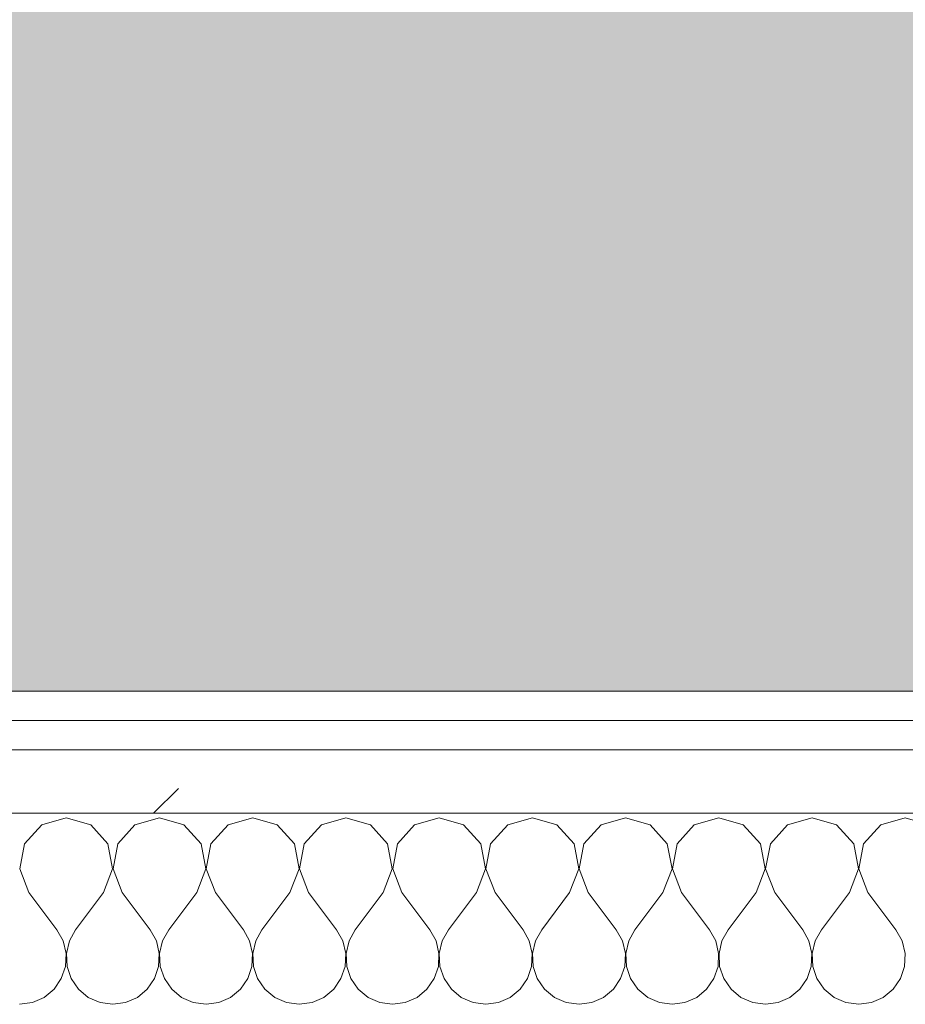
# Model space of a CAD drawing. Header units: millimetres. Extents: x -40968 to 13979, y -19284 to 4746.
# Tile 38 of 106: x -22324 to -22143, y -1193 to -992. Entities that reach past the tile are written whole.
import ezdxf

# ---------------------------------------------------------------- set-up
doc = ezdxf.new("R2010")
doc.units = ezdxf.units.MM
doc.header["$MEASUREMENT"] = 0
doc.linetypes.add('Wipeout_Contour', pattern=[1000, 0, -1000])
doc.layers.add('07_CR_Cel Ras pladur', color=7, linetype='Continuous')
doc.layers.add('Nuevo_08_E_Envans secs', color=7, linetype='Continuous')
for name, color, linetype, lineweight, true_color in [('07_CR_Cel Ras pladur_Pluma_Nº__102', 7, 'Continuous', 5, 0xcccccc), ('Nuevo_08_E_Envans secs_Pluma_Nº__102', 7, 'Continuous', 5, 0xcccccc), ('Nuevo_08_E_Envans secs_Pluma_Nº__171', 171, 'Continuous', 13, 0xaaaaff), ('Nuevo_08_E_Envans secs_Pluma_Nº__177', 7, 'Continuous', 15, 0xf7e046)]:
    doc.layers.add(name, color=color, linetype=linetype, lineweight=lineweight, true_color=true_color)
doc.layers.add('Nuevo_08_E_Envans secs_Pluma_Nº__1', color=7, linetype='Continuous', lineweight=5)
pattern_1 = [(45, (0, 0), (-183.8478, 183.8478), [195, -65]), (45, (7e-14, 183.85), (-183.8478, 183.8478), [195, -65])]

# ---------------------------------------------------------------- blocks, each defined once
blk = doc.blocks.new('Forjado_10_2', base_point=(-22963.42, -1128.98))
at = {"layer": '07_CR_Cel Ras pladur_Pluma_Nº__102', "linetype": 'Continuous', "lineweight": 0, "true_color": 0x333333}
h = blk.add_hatch(color=250, dxfattribs=at)
h.paths.add_polyline_path([(-22963.42, -1128.98), (-12886.81, -1128.98), (-12886.81, -996.81), (-12428.84, -996.81), (-12428.84, 1963.55), (-22963.42, 1963.55)])
h.paths.add_polyline_path([(-22498.42, 1617.29), (-12898.42, 1617.29), (-12898.42, -782.71), (-22498.42, -782.71)], flags=0)
at = {"layer": '07_CR_Cel Ras pladur_Pluma_Nº__102', "color": 254, "linetype": 'Continuous', "lineweight": 5, "true_color": 0xcccccc, "flags": 128}
blk.add_lwpolyline([(-22963.42, -1128.98), (-12886.81, -1128.98), (-12886.81, -996.81), (-12428.84, -996.81), (-12428.84, 1963.55), (-22963.42, 1963.55)], close=True, dxfattribs=at)
blk = doc.blocks.new('*X501')
at = {"layer": 'Nuevo_08_E_Envans secs_Pluma_Nº__102', "color": 254, "linetype": 'Continuous', "lineweight": 5, "true_color": 0xcccccc}
for p, q in [((-22314.29, -1154.93), (-22319.29, -1156.35)), ((-22309.28, -1156.35), (-22314.29, -1154.93)), ((-22295.24, -1154.93), (-22300.25, -1156.35)), ((-22290.23, -1156.35), (-22295.24, -1154.93)), ((-22276.19, -1154.93), (-22281.2, -1156.35)), ((-22271.18, -1156.35), (-22276.19, -1154.93)), ((-22257.14, -1154.93), (-22262.15, -1156.35)), ((-22252.14, -1156.35), (-22257.14, -1154.93)), ((-22238.1, -1154.93), (-22243.1, -1156.35)), ((-22233.09, -1156.35), (-22238.1, -1154.93)), ((-22219.05, -1154.93), (-22224.05, -1156.35)), ((-22214.04, -1156.35), (-22219.05, -1154.93)), ((-22200, -1154.93), (-22205.01, -1156.35)), ((-22194.99, -1156.35), (-22200, -1154.93)), ((-22180.95, -1154.93), (-22185.96, -1156.35)), ((-22175.95, -1156.35), (-22180.95, -1154.93)), ((-22161.9, -1154.93), (-22166.91, -1156.35)), ((-22156.9, -1156.35), (-22161.9, -1154.93)), ((-22142.86, -1154.93), (-22147.86, -1156.35)), ((-22319.29, -1156.35), (-22322.8, -1160.19)), ((-22305.77, -1160.19), (-22309.28, -1156.35)), ((-22300.25, -1156.35), (-22303.76, -1160.19)), ((-22286.72, -1160.19), (-22290.23, -1156.35)), ((-22281.2, -1156.35), (-22284.71, -1160.19)), ((-22267.67, -1160.19), (-22271.18, -1156.35)), ((-22262.15, -1156.35), (-22265.66, -1160.19)), ((-22248.62, -1160.19), (-22252.14, -1156.35)), ((-22243.1, -1156.35), (-22246.61, -1160.19)), ((-22229.58, -1160.19), (-22233.09, -1156.35)), ((-22224.05, -1156.35), (-22227.57, -1160.19)), ((-22210.53, -1160.19), (-22214.04, -1156.35)), ((-22205.01, -1156.35), (-22208.52, -1160.19)), ((-22191.48, -1160.19), (-22194.99, -1156.35)), ((-22185.96, -1156.35), (-22189.47, -1160.19)), ((-22172.43, -1160.19), (-22175.95, -1156.35)), ((-22166.91, -1156.35), (-22170.42, -1160.19)), ((-22153.39, -1160.19), (-22156.9, -1156.35)), ((-22147.86, -1156.35), (-22151.38, -1160.19)), ((-22322.8, -1160.19), (-22323.77, -1165.31)), ((-22304.8, -1165.31), (-22305.77, -1160.19)), ((-22303.76, -1160.19), (-22304.72, -1165.31)), ((-22285.75, -1165.31), (-22286.72, -1160.19)), ((-22284.71, -1160.19), (-22285.68, -1165.31)), ((-22266.71, -1165.31), (-22267.67, -1160.19)), ((-22265.66, -1160.19), (-22266.63, -1165.31)), ((-22247.66, -1165.31), (-22248.62, -1160.19)), ((-22246.61, -1160.19), (-22247.58, -1165.31)), ((-22228.61, -1165.31), (-22229.58, -1160.19)), ((-22227.57, -1160.19), (-22228.53, -1165.31)), ((-22209.56, -1165.31), (-22210.53, -1160.19)), ((-22208.52, -1160.19), (-22209.49, -1165.31)), ((-22190.51, -1165.31), (-22191.48, -1160.19)), ((-22189.47, -1160.19), (-22190.44, -1165.31)), ((-22171.47, -1165.31), (-22172.43, -1160.19)), ((-22170.42, -1160.19), (-22171.39, -1165.31)), ((-22152.42, -1165.31), (-22153.39, -1160.19)), ((-22151.38, -1160.19), (-22152.34, -1165.31)), ((-22323.77, -1165.31), (-22321.9, -1170.17)), ((-22306.67, -1170.17), (-22304.8, -1165.31)), ((-22304.72, -1165.31), (-22302.86, -1170.17)), ((-22287.62, -1170.17), (-22285.75, -1165.31)), ((-22285.68, -1165.31), (-22283.81, -1170.17)), ((-22268.57, -1170.17), (-22266.71, -1165.31)), ((-22266.63, -1165.31), (-22264.76, -1170.17)), ((-22249.52, -1170.17), (-22247.66, -1165.31)), ((-22247.58, -1165.31), (-22245.71, -1170.17)), ((-22230.48, -1170.17), (-22228.61, -1165.31)), ((-22228.53, -1165.31), (-22226.67, -1170.17)), ((-22211.43, -1170.17), (-22209.56, -1165.31)), ((-22209.49, -1165.31), (-22207.62, -1170.17)), ((-22192.38, -1170.17), (-22190.51, -1165.31)), ((-22190.44, -1165.31), (-22188.57, -1170.17)), ((-22173.33, -1170.17), (-22171.47, -1165.31)), ((-22171.39, -1165.31), (-22169.52, -1170.17)), ((-22154.29, -1170.17), (-22152.42, -1165.31)), ((-22152.34, -1165.31), (-22150.48, -1170.17)), ((-22321.9, -1170.17), (-22316.19, -1177.79)), ((-22306.67, -1170.17), (-22312.38, -1177.79)), ((-22302.86, -1170.17), (-22297.14, -1177.79)), ((-22287.62, -1170.17), (-22293.33, -1177.79)), ((-22283.81, -1170.17), (-22278.1, -1177.79)), ((-22268.57, -1170.17), (-22274.29, -1177.79)), ((-22264.76, -1170.17), (-22259.05, -1177.79)), ((-22249.52, -1170.17), (-22255.24, -1177.79)), ((-22245.71, -1170.17), (-22240, -1177.79)), ((-22230.48, -1170.17), (-22236.19, -1177.79)), ((-22226.67, -1170.17), (-22220.95, -1177.79)), ((-22211.43, -1170.17), (-22217.14, -1177.79)), ((-22207.62, -1170.17), (-22201.9, -1177.79)), ((-22192.38, -1170.17), (-22198.1, -1177.79)), ((-22188.57, -1170.17), (-22182.86, -1177.79)), ((-22173.33, -1170.17), (-22179.05, -1177.79)), ((-22169.52, -1170.17), (-22163.81, -1177.79)), ((-22154.29, -1170.17), (-22160, -1177.79)), ((-22150.48, -1170.17), (-22144.76, -1177.79)), ((-22314.92, -1180.08), (-22316.19, -1177.79)), ((-22312.38, -1177.79), (-22313.65, -1180.08)), ((-22295.87, -1180.08), (-22297.14, -1177.79)), ((-22293.33, -1177.79), (-22294.6, -1180.08)), ((-22276.82, -1180.08), (-22278.1, -1177.79)), ((-22274.29, -1177.79), (-22275.56, -1180.08)), ((-22257.78, -1180.08), (-22259.05, -1177.79)), ((-22255.24, -1177.79), (-22256.51, -1180.08)), ((-22238.73, -1180.08), (-22240, -1177.79)), ((-22236.19, -1177.79), (-22237.46, -1180.08)), ((-22219.68, -1180.08), (-22220.95, -1177.79)), ((-22217.14, -1177.79), (-22218.41, -1180.08)), ((-22200.63, -1180.08), (-22201.9, -1177.79)), ((-22198.1, -1177.79), (-22199.37, -1180.08)), ((-22181.59, -1180.08), (-22182.86, -1177.79)), ((-22179.05, -1177.79), (-22180.32, -1180.08)), ((-22162.54, -1180.08), (-22163.81, -1177.79)), ((-22160, -1177.79), (-22161.27, -1180.08)), ((-22143.49, -1180.08), (-22144.76, -1177.79)), ((-22314.32, -1182.64), (-22314.92, -1180.08)), ((-22313.65, -1180.08), (-22314.25, -1182.64)), ((-22295.28, -1182.64), (-22295.87, -1180.08)), ((-22294.6, -1180.08), (-22295.2, -1182.64)), ((-22276.23, -1182.64), (-22276.82, -1180.08)), ((-22275.56, -1180.08), (-22276.15, -1182.64)), ((-22257.18, -1182.64), (-22257.78, -1180.08)), ((-22256.51, -1180.08), (-22257.1, -1182.64)), ((-22238.13, -1182.64), (-22238.73, -1180.08)), ((-22237.46, -1180.08), (-22238.06, -1182.64)), ((-22219.09, -1182.64), (-22219.68, -1180.08)), ((-22218.41, -1180.08), (-22219.01, -1182.64)), ((-22200.04, -1182.64), (-22200.63, -1180.08)), ((-22199.37, -1180.08), (-22199.96, -1182.64)), ((-22180.99, -1182.64), (-22181.59, -1180.08)), ((-22180.32, -1180.08), (-22180.91, -1182.64)), ((-22161.94, -1182.64), (-22162.54, -1180.08)), ((-22161.27, -1180.08), (-22161.87, -1182.64)), ((-22142.9, -1182.64), (-22143.49, -1180.08)), ((-22314.45, -1185.27), (-22314.32, -1182.64)), ((-22314.25, -1182.64), (-22314.12, -1185.27)), ((-22295.4, -1185.27), (-22295.28, -1182.64)), ((-22295.2, -1182.64), (-22295.07, -1185.27)), ((-22276.36, -1185.27), (-22276.23, -1182.64)), ((-22276.15, -1182.64), (-22276.02, -1185.27)), ((-22257.31, -1185.27), (-22257.18, -1182.64)), ((-22257.1, -1182.64), (-22256.98, -1185.27)), ((-22238.26, -1185.27), (-22238.13, -1182.64)), ((-22238.06, -1182.64), (-22237.93, -1185.27)), ((-22219.21, -1185.27), (-22219.09, -1182.64)), ((-22219.01, -1182.64), (-22218.88, -1185.27)), ((-22200.17, -1185.27), (-22200.04, -1182.64)), ((-22199.96, -1182.64), (-22199.83, -1185.27)), ((-22181.12, -1185.27), (-22180.99, -1182.64)), ((-22180.91, -1182.64), (-22180.79, -1185.27)), ((-22162.07, -1185.27), (-22161.94, -1182.64)), ((-22161.87, -1182.64), (-22161.74, -1185.27)), ((-22143.02, -1185.27), (-22142.9, -1182.64)), ((-22315.29, -1187.76), (-22314.45, -1185.27)), ((-22314.12, -1185.27), (-22313.28, -1187.76)), ((-22296.24, -1187.76), (-22295.4, -1185.27)), ((-22295.07, -1185.27), (-22294.23, -1187.76)), ((-22277.2, -1187.76), (-22276.36, -1185.27)), ((-22276.02, -1185.27), (-22275.19, -1187.76)), ((-22258.15, -1187.76), (-22257.31, -1185.27)), ((-22256.98, -1185.27), (-22256.14, -1187.76)), ((-22239.1, -1187.76), (-22238.26, -1185.27)), ((-22237.93, -1185.27), (-22237.09, -1187.76)), ((-22220.05, -1187.76), (-22219.21, -1185.27)), ((-22218.88, -1185.27), (-22218.04, -1187.76)), ((-22201.01, -1187.76), (-22200.17, -1185.27)), ((-22199.83, -1185.27), (-22198.99, -1187.76)), ((-22181.96, -1187.76), (-22181.12, -1185.27)), ((-22180.79, -1185.27), (-22179.95, -1187.76)), ((-22162.91, -1187.76), (-22162.07, -1185.27)), ((-22161.74, -1185.27), (-22160.9, -1187.76)), ((-22143.86, -1187.76), (-22143.02, -1185.27)), ((-22316.78, -1189.92), (-22315.29, -1187.76)), ((-22313.28, -1187.76), (-22311.79, -1189.92)), ((-22297.73, -1189.92), (-22296.24, -1187.76)), ((-22294.23, -1187.76), (-22292.74, -1189.92)), ((-22278.68, -1189.92), (-22277.2, -1187.76)), ((-22275.19, -1187.76), (-22273.7, -1189.92)), ((-22259.64, -1189.92), (-22258.15, -1187.76)), ((-22256.14, -1187.76), (-22254.65, -1189.92)), ((-22240.59, -1189.92), (-22239.1, -1187.76)), ((-22237.09, -1187.76), (-22235.6, -1189.92)), ((-22221.54, -1189.92), (-22220.05, -1187.76)), ((-22218.04, -1187.76), (-22216.55, -1189.92)), ((-22202.49, -1189.92), (-22201.01, -1187.76)), ((-22198.99, -1187.76), (-22197.51, -1189.92)), ((-22183.45, -1189.92), (-22181.96, -1187.76)), ((-22179.95, -1187.76), (-22178.46, -1189.92)), ((-22164.4, -1189.92), (-22162.91, -1187.76)), ((-22160.9, -1187.76), (-22159.41, -1189.92)), ((-22145.35, -1189.92), (-22143.86, -1187.76)), ((-22318.8, -1191.6), (-22316.78, -1189.92)), ((-22311.79, -1189.92), (-22309.77, -1191.6)), ((-22299.75, -1191.6), (-22297.73, -1189.92)), ((-22292.74, -1189.92), (-22290.72, -1191.6)), ((-22280.71, -1191.6), (-22278.68, -1189.92)), ((-22273.7, -1189.92), (-22271.67, -1191.6)), ((-22261.66, -1191.6), (-22259.64, -1189.92)), ((-22254.65, -1189.92), (-22252.63, -1191.6)), ((-22242.61, -1191.6), (-22240.59, -1189.92)), ((-22235.6, -1189.92), (-22233.58, -1191.6)), ((-22223.56, -1191.6), (-22221.54, -1189.92)), ((-22216.55, -1189.92), (-22214.53, -1191.6)), ((-22204.52, -1191.6), (-22202.49, -1189.92)), ((-22197.51, -1189.92), (-22195.48, -1191.6)), ((-22185.47, -1191.6), (-22183.45, -1189.92)), ((-22178.46, -1189.92), (-22176.44, -1191.6)), ((-22166.42, -1191.6), (-22164.4, -1189.92)), ((-22159.41, -1189.92), (-22157.39, -1191.6)), ((-22147.37, -1191.6), (-22145.35, -1189.92)), ((-22323.81, -1193.02), (-22321.21, -1192.66)), ((-22321.21, -1192.66), (-22318.8, -1191.6)), ((-22309.77, -1191.6), (-22307.36, -1192.66)), ((-22307.36, -1192.66), (-22304.76, -1193.02)), ((-22304.76, -1193.02), (-22302.16, -1192.66)), ((-22302.16, -1192.66), (-22299.75, -1191.6)), ((-22290.72, -1191.6), (-22288.32, -1192.66)), ((-22288.32, -1192.66), (-22285.71, -1193.02)), ((-22285.71, -1193.02), (-22283.11, -1192.66)), ((-22283.11, -1192.66), (-22280.71, -1191.6)), ((-22271.67, -1191.6), (-22269.27, -1192.66)), ((-22269.27, -1192.66), (-22266.67, -1193.02)), ((-22266.67, -1193.02), (-22264.06, -1192.66)), ((-22264.06, -1192.66), (-22261.66, -1191.6)), ((-22252.63, -1191.6), (-22250.22, -1192.66)), ((-22250.22, -1192.66), (-22247.62, -1193.02)), ((-22247.62, -1193.02), (-22245.02, -1192.66)), ((-22245.02, -1192.66), (-22242.61, -1191.6)), ((-22233.58, -1191.6), (-22231.17, -1192.66)), ((-22231.17, -1192.66), (-22228.57, -1193.02)), ((-22228.57, -1193.02), (-22225.97, -1192.66)), ((-22225.97, -1192.66), (-22223.56, -1191.6)), ((-22214.53, -1191.6), (-22212.13, -1192.66)), ((-22212.13, -1192.66), (-22209.52, -1193.02)), ((-22209.52, -1193.02), (-22206.92, -1192.66)), ((-22206.92, -1192.66), (-22204.52, -1191.6)), ((-22195.48, -1191.6), (-22193.08, -1192.66)), ((-22193.08, -1192.66), (-22190.48, -1193.02)), ((-22190.48, -1193.02), (-22187.87, -1192.66)), ((-22187.87, -1192.66), (-22185.47, -1191.6)), ((-22176.44, -1191.6), (-22174.03, -1192.66)), ((-22174.03, -1192.66), (-22171.43, -1193.02)), ((-22171.43, -1193.02), (-22168.83, -1192.66)), ((-22168.83, -1192.66), (-22166.42, -1191.6)), ((-22157.39, -1191.6), (-22154.98, -1192.66)), ((-22154.98, -1192.66), (-22152.38, -1193.02)), ((-22152.38, -1193.02), (-22149.78, -1192.66)), ((-22149.78, -1192.66), (-22147.37, -1191.6))]:
    blk.add_line(p, q, dxfattribs=at)
blk = doc.blocks.new('Muro_90_2', base_point=(-20233.93, -1193.98))
at = {"color": 254, "linetype": 'Wipeout_Contour', "lineweight": 0, "ltscale": 86513.737601}
blk.add_wipeout([(-20233.93, -1128.98), (-22963.42, -1128.98), (-22963.42, -1134.98), (-20233.93, -1134.98)], dxfattribs=at).dxf.layer = 'Nuevo_08_E_Envans secs'
at = {"color": 254, "linetype": 'Wipeout_Contour', "lineweight": 0, "ltscale": 86517.020667}
blk.add_wipeout([(-20233.93, -1140.98), (-22963.42, -1140.98), (-22963.42, -1153.98), (-20233.93, -1153.98)], dxfattribs=at).dxf.layer = 'Nuevo_08_E_Envans secs'
at = {"layer": 'Nuevo_08_E_Envans secs_Pluma_Nº__171', "linetype": 'Continuous', "lineweight": 13, "true_color": 0xaaaaff}
h = blk.add_hatch(dxfattribs=at)
h.set_pattern_fill('Panellat_HPL_0002', color=161, style=0, pattern_type=2)
h.set_pattern_definition(pattern_1)
h.paths.add_polyline_path([(-20233.93, -1128.98), (-22963.42, -1128.98), (-22963.42, -1134.98), (-20233.93, -1134.98)])
at = {"layer": 'Nuevo_08_E_Envans secs_Pluma_Nº__177', "linetype": 'Continuous', "lineweight": 15, "true_color": 0xf7e046}
h = blk.add_hatch(dxfattribs=at)
h.set_pattern_fill('Panellat_HPL_0002', color=53, style=0, pattern_type=2)
h.set_pattern_definition(pattern_1)
h.paths.add_polyline_path([(-20233.93, -1140.98), (-22963.42, -1140.98), (-22963.42, -1153.98), (-20233.93, -1153.98)])
at = {"layer": 'Nuevo_08_E_Envans secs_Pluma_Nº__1', "color": 7, "linetype": 'Continuous', "lineweight": 5}
for p, q in [((-20233.93, -1134.98), (-22963.42, -1134.98)), ((-20233.93, -1140.98), (-22963.42, -1140.98)), ((-20233.93, -1153.98), (-22963.42, -1153.98))]:
    blk.add_line(p, q, dxfattribs=at)
at = {"layer": 'Nuevo_08_E_Envans secs_Pluma_Nº__1', "color": 7, "linetype": 'Continuous', "lineweight": 5, "flags": 128}
blk.add_lwpolyline([(-20233.93, -1128.98), (-22963.42, -1128.98)], dxfattribs=at)
at = {"layer": 'Nuevo_08_E_Envans secs', "color": 7, "lineweight": 20}
blk.add_blockref('*X501', (0, 0), dxfattribs=at)
blk = doc.blocks.new('*X751')
at = {"layer": 'Nuevo_08_E_Envans secs_Pluma_Nº__102', "color": 254, "linetype": 'Continuous', "lineweight": 5, "true_color": 0xcccccc}
for p, q in [((-22314.29, -1154.93), (-22319.29, -1156.35)), ((-22309.28, -1156.35), (-22314.29, -1154.93)), ((-22295.24, -1154.93), (-22300.25, -1156.35)), ((-22290.23, -1156.35), (-22295.24, -1154.93)), ((-22276.19, -1154.93), (-22281.2, -1156.35)), ((-22271.18, -1156.35), (-22276.19, -1154.93)), ((-22257.14, -1154.93), (-22262.15, -1156.35)), ((-22252.14, -1156.35), (-22257.14, -1154.93)), ((-22238.1, -1154.93), (-22243.1, -1156.35)), ((-22233.09, -1156.35), (-22238.1, -1154.93)), ((-22219.05, -1154.93), (-22224.05, -1156.35)), ((-22214.04, -1156.35), (-22219.05, -1154.93)), ((-22200, -1154.93), (-22205.01, -1156.35)), ((-22194.99, -1156.35), (-22200, -1154.93)), ((-22180.95, -1154.93), (-22185.96, -1156.35)), ((-22175.95, -1156.35), (-22180.95, -1154.93)), ((-22161.9, -1154.93), (-22166.91, -1156.35)), ((-22156.9, -1156.35), (-22161.9, -1154.93)), ((-22142.86, -1154.93), (-22147.86, -1156.35)), ((-22137.85, -1156.35), (-22142.86, -1154.93)), ((-22319.29, -1156.35), (-22322.8, -1160.19)), ((-22305.77, -1160.19), (-22309.28, -1156.35)), ((-22300.25, -1156.35), (-22303.76, -1160.19)), ((-22286.72, -1160.19), (-22290.23, -1156.35)), ((-22281.2, -1156.35), (-22284.71, -1160.19)), ((-22267.67, -1160.19), (-22271.18, -1156.35)), ((-22262.15, -1156.35), (-22265.66, -1160.19)), ((-22248.62, -1160.19), (-22252.14, -1156.35)), ((-22243.1, -1156.35), (-22246.61, -1160.19)), ((-22229.58, -1160.19), (-22233.09, -1156.35)), ((-22224.05, -1156.35), (-22227.57, -1160.19)), ((-22210.53, -1160.19), (-22214.04, -1156.35)), ((-22205.01, -1156.35), (-22208.52, -1160.19)), ((-22191.48, -1160.19), (-22194.99, -1156.35)), ((-22185.96, -1156.35), (-22189.47, -1160.19)), ((-22172.43, -1160.19), (-22175.95, -1156.35)), ((-22166.91, -1156.35), (-22170.42, -1160.19)), ((-22153.39, -1160.19), (-22156.9, -1156.35)), ((-22147.86, -1156.35), (-22151.38, -1160.19)), ((-22322.8, -1160.19), (-22323.77, -1165.31)), ((-22304.8, -1165.31), (-22305.77, -1160.19)), ((-22303.76, -1160.19), (-22304.72, -1165.31)), ((-22285.75, -1165.31), (-22286.72, -1160.19)), ((-22284.71, -1160.19), (-22285.68, -1165.31)), ((-22266.71, -1165.31), (-22267.67, -1160.19)), ((-22265.66, -1160.19), (-22266.63, -1165.31)), ((-22247.66, -1165.31), (-22248.62, -1160.19)), ((-22246.61, -1160.19), (-22247.58, -1165.31)), ((-22228.61, -1165.31), (-22229.58, -1160.19)), ((-22227.57, -1160.19), (-22228.53, -1165.31)), ((-22209.56, -1165.31), (-22210.53, -1160.19)), ((-22208.52, -1160.19), (-22209.49, -1165.31)), ((-22190.51, -1165.31), (-22191.48, -1160.19)), ((-22189.47, -1160.19), (-22190.44, -1165.31)), ((-22171.47, -1165.31), (-22172.43, -1160.19)), ((-22170.42, -1160.19), (-22171.39, -1165.31)), ((-22152.42, -1165.31), (-22153.39, -1160.19)), ((-22151.38, -1160.19), (-22152.34, -1165.31)), ((-22323.77, -1165.31), (-22321.9, -1170.17)), ((-22306.67, -1170.17), (-22304.8, -1165.31)), ((-22304.72, -1165.31), (-22302.86, -1170.17)), ((-22287.62, -1170.17), (-22285.75, -1165.31)), ((-22285.68, -1165.31), (-22283.81, -1170.17)), ((-22268.57, -1170.17), (-22266.71, -1165.31)), ((-22266.63, -1165.31), (-22264.76, -1170.17)), ((-22249.52, -1170.17), (-22247.66, -1165.31)), ((-22247.58, -1165.31), (-22245.71, -1170.17)), ((-22230.48, -1170.17), (-22228.61, -1165.31)), ((-22228.53, -1165.31), (-22226.67, -1170.17)), ((-22211.43, -1170.17), (-22209.56, -1165.31)), ((-22209.49, -1165.31), (-22207.62, -1170.17)), ((-22192.38, -1170.17), (-22190.51, -1165.31)), ((-22190.44, -1165.31), (-22188.57, -1170.17)), ((-22173.33, -1170.17), (-22171.47, -1165.31)), ((-22171.39, -1165.31), (-22169.52, -1170.17)), ((-22154.29, -1170.17), (-22152.42, -1165.31)), ((-22152.34, -1165.31), (-22150.48, -1170.17)), ((-22321.9, -1170.17), (-22316.19, -1177.79)), ((-22306.67, -1170.17), (-22312.38, -1177.79)), ((-22302.86, -1170.17), (-22297.14, -1177.79)), ((-22287.62, -1170.17), (-22293.33, -1177.79)), ((-22283.81, -1170.17), (-22278.1, -1177.79)), ((-22268.57, -1170.17), (-22274.29, -1177.79)), ((-22264.76, -1170.17), (-22259.05, -1177.79)), ((-22249.52, -1170.17), (-22255.24, -1177.79)), ((-22245.71, -1170.17), (-22240, -1177.79)), ((-22230.48, -1170.17), (-22236.19, -1177.79)), ((-22226.67, -1170.17), (-22220.95, -1177.79)), ((-22211.43, -1170.17), (-22217.14, -1177.79)), ((-22207.62, -1170.17), (-22201.9, -1177.79)), ((-22192.38, -1170.17), (-22198.1, -1177.79)), ((-22188.57, -1170.17), (-22182.86, -1177.79)), ((-22173.33, -1170.17), (-22179.05, -1177.79)), ((-22169.52, -1170.17), (-22163.81, -1177.79)), ((-22154.29, -1170.17), (-22160, -1177.79)), ((-22150.48, -1170.17), (-22144.76, -1177.79)), ((-22314.92, -1180.08), (-22316.19, -1177.79)), ((-22312.38, -1177.79), (-22313.65, -1180.08)), ((-22295.87, -1180.08), (-22297.14, -1177.79)), ((-22293.33, -1177.79), (-22294.6, -1180.08)), ((-22276.82, -1180.08), (-22278.1, -1177.79)), ((-22274.29, -1177.79), (-22275.56, -1180.08)), ((-22257.78, -1180.08), (-22259.05, -1177.79)), ((-22255.24, -1177.79), (-22256.51, -1180.08)), ((-22238.73, -1180.08), (-22240, -1177.79)), ((-22236.19, -1177.79), (-22237.46, -1180.08)), ((-22219.68, -1180.08), (-22220.95, -1177.79)), ((-22217.14, -1177.79), (-22218.41, -1180.08)), ((-22200.63, -1180.08), (-22201.9, -1177.79)), ((-22198.1, -1177.79), (-22199.37, -1180.08)), ((-22181.59, -1180.08), (-22182.86, -1177.79)), ((-22179.05, -1177.79), (-22180.32, -1180.08)), ((-22162.54, -1180.08), (-22163.81, -1177.79)), ((-22160, -1177.79), (-22161.27, -1180.08)), ((-22143.49, -1180.08), (-22144.76, -1177.79)), ((-22314.32, -1182.64), (-22314.92, -1180.08)), ((-22313.65, -1180.08), (-22314.25, -1182.64)), ((-22295.28, -1182.64), (-22295.87, -1180.08)), ((-22294.6, -1180.08), (-22295.2, -1182.64)), ((-22276.23, -1182.64), (-22276.82, -1180.08)), ((-22275.56, -1180.08), (-22276.15, -1182.64)), ((-22257.18, -1182.64), (-22257.78, -1180.08)), ((-22256.51, -1180.08), (-22257.1, -1182.64)), ((-22238.13, -1182.64), (-22238.73, -1180.08)), ((-22237.46, -1180.08), (-22238.06, -1182.64)), ((-22219.09, -1182.64), (-22219.68, -1180.08)), ((-22218.41, -1180.08), (-22219.01, -1182.64)), ((-22200.04, -1182.64), (-22200.63, -1180.08)), ((-22199.37, -1180.08), (-22199.96, -1182.64)), ((-22180.99, -1182.64), (-22181.59, -1180.08)), ((-22180.32, -1180.08), (-22180.91, -1182.64)), ((-22161.94, -1182.64), (-22162.54, -1180.08)), ((-22161.27, -1180.08), (-22161.87, -1182.64)), ((-22142.9, -1182.64), (-22143.49, -1180.08)), ((-22314.45, -1185.27), (-22314.32, -1182.64)), ((-22314.25, -1182.64), (-22314.12, -1185.27)), ((-22295.4, -1185.27), (-22295.28, -1182.64)), ((-22295.2, -1182.64), (-22295.07, -1185.27)), ((-22276.36, -1185.27), (-22276.23, -1182.64)), ((-22276.15, -1182.64), (-22276.02, -1185.27)), ((-22257.31, -1185.27), (-22257.18, -1182.64)), ((-22257.1, -1182.64), (-22256.98, -1185.27)), ((-22238.26, -1185.27), (-22238.13, -1182.64)), ((-22238.06, -1182.64), (-22237.93, -1185.27)), ((-22219.21, -1185.27), (-22219.09, -1182.64)), ((-22219.01, -1182.64), (-22218.88, -1185.27)), ((-22200.17, -1185.27), (-22200.04, -1182.64)), ((-22199.96, -1182.64), (-22199.83, -1185.27)), ((-22181.12, -1185.27), (-22180.99, -1182.64)), ((-22180.91, -1182.64), (-22180.79, -1185.27)), ((-22162.07, -1185.27), (-22161.94, -1182.64)), ((-22161.87, -1182.64), (-22161.74, -1185.27)), ((-22143.02, -1185.27), (-22142.9, -1182.64)), ((-22315.29, -1187.76), (-22314.45, -1185.27)), ((-22314.12, -1185.27), (-22313.28, -1187.76)), ((-22296.24, -1187.76), (-22295.4, -1185.27)), ((-22295.07, -1185.27), (-22294.23, -1187.76)), ((-22277.2, -1187.76), (-22276.36, -1185.27)), ((-22276.02, -1185.27), (-22275.19, -1187.76)), ((-22258.15, -1187.76), (-22257.31, -1185.27)), ((-22256.98, -1185.27), (-22256.14, -1187.76)), ((-22239.1, -1187.76), (-22238.26, -1185.27)), ((-22237.93, -1185.27), (-22237.09, -1187.76)), ((-22220.05, -1187.76), (-22219.21, -1185.27)), ((-22218.88, -1185.27), (-22218.04, -1187.76)), ((-22201.01, -1187.76), (-22200.17, -1185.27)), ((-22199.83, -1185.27), (-22198.99, -1187.76)), ((-22181.96, -1187.76), (-22181.12, -1185.27)), ((-22180.79, -1185.27), (-22179.95, -1187.76)), ((-22162.91, -1187.76), (-22162.07, -1185.27)), ((-22161.74, -1185.27), (-22160.9, -1187.76)), ((-22143.86, -1187.76), (-22143.02, -1185.27)), ((-22316.78, -1189.92), (-22315.29, -1187.76)), ((-22313.28, -1187.76), (-22311.79, -1189.92)), ((-22297.73, -1189.92), (-22296.24, -1187.76)), ((-22294.23, -1187.76), (-22292.74, -1189.92)), ((-22278.68, -1189.92), (-22277.2, -1187.76)), ((-22275.19, -1187.76), (-22273.7, -1189.92)), ((-22259.64, -1189.92), (-22258.15, -1187.76)), ((-22256.14, -1187.76), (-22254.65, -1189.92)), ((-22240.59, -1189.92), (-22239.1, -1187.76)), ((-22237.09, -1187.76), (-22235.6, -1189.92)), ((-22221.54, -1189.92), (-22220.05, -1187.76)), ((-22218.04, -1187.76), (-22216.55, -1189.92)), ((-22202.49, -1189.92), (-22201.01, -1187.76)), ((-22198.99, -1187.76), (-22197.51, -1189.92)), ((-22183.45, -1189.92), (-22181.96, -1187.76)), ((-22179.95, -1187.76), (-22178.46, -1189.92)), ((-22164.4, -1189.92), (-22162.91, -1187.76)), ((-22160.9, -1187.76), (-22159.41, -1189.92)), ((-22145.35, -1189.92), (-22143.86, -1187.76)), ((-22318.8, -1191.6), (-22316.78, -1189.92)), ((-22311.79, -1189.92), (-22309.77, -1191.6)), ((-22299.75, -1191.6), (-22297.73, -1189.92)), ((-22292.74, -1189.92), (-22290.72, -1191.6)), ((-22280.71, -1191.6), (-22278.68, -1189.92)), ((-22273.7, -1189.92), (-22271.67, -1191.6)), ((-22261.66, -1191.6), (-22259.64, -1189.92)), ((-22254.65, -1189.92), (-22252.63, -1191.6)), ((-22242.61, -1191.6), (-22240.59, -1189.92)), ((-22235.6, -1189.92), (-22233.58, -1191.6)), ((-22223.56, -1191.6), (-22221.54, -1189.92)), ((-22216.55, -1189.92), (-22214.53, -1191.6)), ((-22204.52, -1191.6), (-22202.49, -1189.92)), ((-22197.51, -1189.92), (-22195.48, -1191.6)), ((-22185.47, -1191.6), (-22183.45, -1189.92)), ((-22178.46, -1189.92), (-22176.44, -1191.6)), ((-22166.42, -1191.6), (-22164.4, -1189.92)), ((-22159.41, -1189.92), (-22157.39, -1191.6)), ((-22147.37, -1191.6), (-22145.35, -1189.92)), ((-22323.81, -1193.02), (-22321.21, -1192.66)), ((-22321.21, -1192.66), (-22318.8, -1191.6)), ((-22309.77, -1191.6), (-22307.36, -1192.66)), ((-22307.36, -1192.66), (-22304.76, -1193.02)), ((-22304.76, -1193.02), (-22302.16, -1192.66)), ((-22302.16, -1192.66), (-22299.75, -1191.6)), ((-22290.72, -1191.6), (-22288.32, -1192.66)), ((-22288.32, -1192.66), (-22285.71, -1193.02)), ((-22285.71, -1193.02), (-22283.11, -1192.66)), ((-22283.11, -1192.66), (-22280.71, -1191.6)), ((-22271.67, -1191.6), (-22269.27, -1192.66)), ((-22269.27, -1192.66), (-22266.67, -1193.02)), ((-22266.67, -1193.02), (-22264.06, -1192.66)), ((-22264.06, -1192.66), (-22261.66, -1191.6)), ((-22252.63, -1191.6), (-22250.22, -1192.66)), ((-22250.22, -1192.66), (-22247.62, -1193.02)), ((-22247.62, -1193.02), (-22245.02, -1192.66)), ((-22245.02, -1192.66), (-22242.61, -1191.6)), ((-22233.58, -1191.6), (-22231.17, -1192.66)), ((-22231.17, -1192.66), (-22228.57, -1193.02)), ((-22228.57, -1193.02), (-22225.97, -1192.66)), ((-22225.97, -1192.66), (-22223.56, -1191.6)), ((-22214.53, -1191.6), (-22212.13, -1192.66)), ((-22212.13, -1192.66), (-22209.52, -1193.02)), ((-22209.52, -1193.02), (-22206.92, -1192.66)), ((-22206.92, -1192.66), (-22204.52, -1191.6)), ((-22195.48, -1191.6), (-22193.08, -1192.66)), ((-22193.08, -1192.66), (-22190.48, -1193.02)), ((-22190.48, -1193.02), (-22187.87, -1192.66)), ((-22187.87, -1192.66), (-22185.47, -1191.6)), ((-22176.44, -1191.6), (-22174.03, -1192.66)), ((-22174.03, -1192.66), (-22171.43, -1193.02)), ((-22171.43, -1193.02), (-22168.83, -1192.66)), ((-22168.83, -1192.66), (-22166.42, -1191.6)), ((-22157.39, -1191.6), (-22154.98, -1192.66)), ((-22154.98, -1192.66), (-22152.38, -1193.02)), ((-22152.38, -1193.02), (-22149.78, -1192.66)), ((-22149.78, -1192.66), (-22147.37, -1191.6))]:
    blk.add_line(p, q, dxfattribs=at)
blk = doc.blocks.new('Muro_148_2', base_point=(-24166.43, -1128.98))
at = {"color": 254, "linetype": 'Wipeout_Contour', "lineweight": 0, "ltscale": 86513.737601}
blk.add_wipeout([(-22963.42, -1134.98), (-20233.93, -1134.98), (-20233.93, -1128.98), (-22963.42, -1128.98)], dxfattribs=at).dxf.layer = 'Nuevo_08_E_Envans secs'
at = {"color": 254, "linetype": 'Wipeout_Contour', "lineweight": 0, "ltscale": 86540.990748}
blk.add_wipeout([(-22975.42, -1153.98), (-20233.93, -1153.98), (-20233.93, -1140.98), (-22975.42, -1140.98)], dxfattribs=at).dxf.layer = 'Nuevo_08_E_Envans secs'
at = {"layer": 'Nuevo_08_E_Envans secs_Pluma_Nº__171', "linetype": 'Continuous', "lineweight": 13, "true_color": 0xaaaaff}
h = blk.add_hatch(dxfattribs=at)
h.set_pattern_fill('Panellat_HPL_0002', color=161, style=0, pattern_type=2)
h.set_pattern_definition(pattern_1)
h.paths.add_polyline_path([(-22963.42, -1134.98), (-20233.93, -1134.98), (-20233.93, -1128.98), (-22963.42, -1128.98)])
at = {"layer": 'Nuevo_08_E_Envans secs_Pluma_Nº__177', "linetype": 'Continuous', "lineweight": 15, "true_color": 0xf7e046}
h = blk.add_hatch(dxfattribs=at)
h.set_pattern_fill('Panellat_HPL_0002', color=53, style=0, pattern_type=2)
h.set_pattern_definition(pattern_1)
h.paths.add_polyline_path([(-22975.42, -1153.98), (-20233.93, -1153.98), (-20233.93, -1140.98), (-22975.42, -1140.98)])
at = {"layer": 'Nuevo_08_E_Envans secs_Pluma_Nº__1', "color": 7, "linetype": 'Continuous', "lineweight": 5}
for p, q in [((-20233.93, -1134.98), (-22969.42, -1134.98)), ((-20233.93, -1140.98), (-22975.42, -1140.98)), ((-20233.93, -1153.98), (-22988.42, -1153.98))]:
    blk.add_line(p, q, dxfattribs=at)
at = {"layer": 'Nuevo_08_E_Envans secs_Pluma_Nº__1', "color": 7, "linetype": 'Continuous', "lineweight": 5, "flags": 128}
blk.add_lwpolyline([(-20233.93, -1128.98), (-22963.42, -1128.98)], dxfattribs=at)
at = {"layer": 'Nuevo_08_E_Envans secs', "color": 7, "lineweight": 20}
blk.add_blockref('*X751', (0, 0), dxfattribs=at)

msp = doc.modelspace()

# ---------------------------------------------------------------- block references
at = {"layer": '07_CR_Cel Ras pladur', "color": 254, "linetype": 'Continuous', "lineweight": 5, "true_color": 0xcccccc}
msp.add_blockref('Forjado_10_2', (-22963.42, -1128.98), dxfattribs=at)

# ---------------------------------------------------------------- next in the draw order: block references
at = {"layer": 'Nuevo_08_E_Envans secs', "color": 7, "lineweight": 20}
msp.add_blockref('Muro_90_2', (-20233.93, -1193.98), dxfattribs=at)

# ---------------------------------------------------------------- next in the draw order: block references
msp.add_blockref('Muro_148_2', (-24166.43, -1128.98), dxfattribs=at)

doc.saveas('drawing.dxf')
